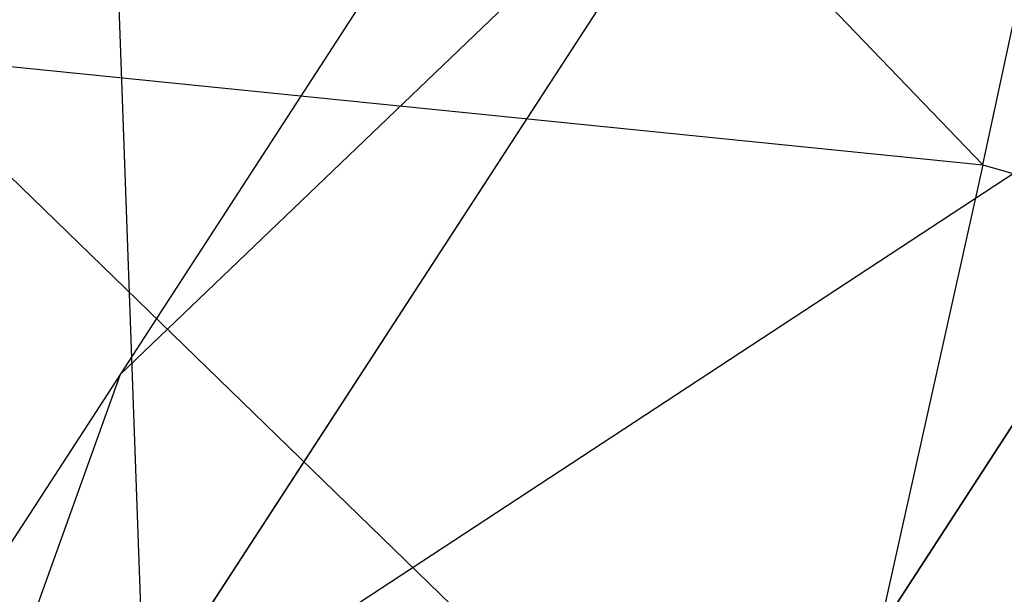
# Model space of a CAD drawing. Extents: x 1.6 to 24.9, y -15.7 to 0.
# Tile 98 of 246: x 5.439 to 5.621, y -10.942 to -10.836. Entities that reach past the tile are written whole.
import ezdxf

# ---------------------------------------------------------------- set-up
doc = ezdxf.new("R2010")
doc.units = 0
doc.header["$LTSCALE"] = 2.54
doc.layers.get('0').update_dxf_attribs({"color": 13, "linetype": 'CONTINUOUS'})

# ---------------------------------------------------------------- blocks, each defined once
blk = doc.blocks.new('ARES-203-D_STL')
at = {"color": 0}
for p, q in [((5.69227, -10.54057, 4.19393), (5.45778, -10.90166, 4.77703)), ((5.69227, -10.54057, 4.19393), (5.45778, -10.90166, 4.77703)), ((5.61733, -10.86294, 21.14073), (5.41815, -10.65574, 20.74778)), ((5.61733, -10.86294, 21.14073), (5.41815, -10.65574, 20.74778)), ((5.64611, -10.68013, 4.07168), (5.40266, -11.05502, 4.67706)), ((5.64611, -10.68013, 4.07168), (5.40266, -11.05502, 4.67706)), ((5.61733, -10.86294, 21.14073), (5.65661, -10.68015, 20.74706)), ((5.61733, -10.86294, 21.14073), (5.65661, -10.68015, 20.74706)), ((5.73778, -10.734, 4.96175), (5.56467, -11.00057, 5.55995)), ((5.73778, -10.734, 4.96175), (5.56467, -11.00057, 5.55995)), ((5.57545, -10.78894, 4.877), (5.39631, -11.06479, 5.49605)), ((5.57545, -10.78894, 4.877), (5.39631, -11.06479, 5.49605)), ((5.57545, -10.78894, 4.877), (5.45778, -10.90166, 4.77703)), ((5.57545, -10.78894, 4.877), (5.45778, -10.90166, 4.77703)), ((5.457, -10.81805, 16.12488), (5.46241, -10.96981, 16.00245)), ((5.457, -10.81805, 16.12488), (5.46241, -10.96981, 16.00245)), ((5.4185, -11.22565, 4.59231), (5.66955, -10.83907, 3.96805)), ((5.4185, -11.22565, 4.59231), (5.66955, -10.83907, 3.96805)), ((5.46241, -10.96981, 16.00245), (5.66161, -10.8391, 16.12198)), ((5.46241, -10.96981, 16.00245), (5.66161, -10.8391, 16.12198)), ((5.41399, -10.84236, 21.14105), (5.61733, -10.86294, 21.14073)), ((5.41399, -10.84236, 21.14105), (5.61733, -10.86294, 21.14073)), ((5.41399, -10.84236, 21.14105), (5.58492, -11.00828, 21.51585)), ((5.41399, -10.84236, 21.14105), (5.58492, -11.00828, 21.51585)), ((5.61733, -10.86294, 21.14073), (5.58492, -11.00828, 21.51585)), ((5.61733, -10.86294, 21.14073), (5.58492, -11.00828, 21.51585)), ((5.61733, -10.86294, 21.14073), (5.81442, -10.91917, 21.14041)), ((5.61733, -10.86294, 21.14073), (5.81442, -10.91917, 21.14041)), ((5.45778, -10.90166, 4.77703), (5.27152, -11.18848, 5.42067)), ((5.45778, -10.90166, 4.77703), (5.27152, -11.18848, 5.42067)), ((5.45778, -10.90166, 4.77703), (5.40266, -11.05502, 4.67706)), ((5.45778, -10.90166, 4.77703), (5.40266, -11.05502, 4.67706))]:
    blk.add_line(p, q, dxfattribs=at)

msp = doc.modelspace()

# ---------------------------------------------------------------- block references
at = {"color": 0}
msp.add_blockref('ARES-203-D_STL', (0, 0), dxfattribs=at)

doc.saveas('drawing.dxf')
